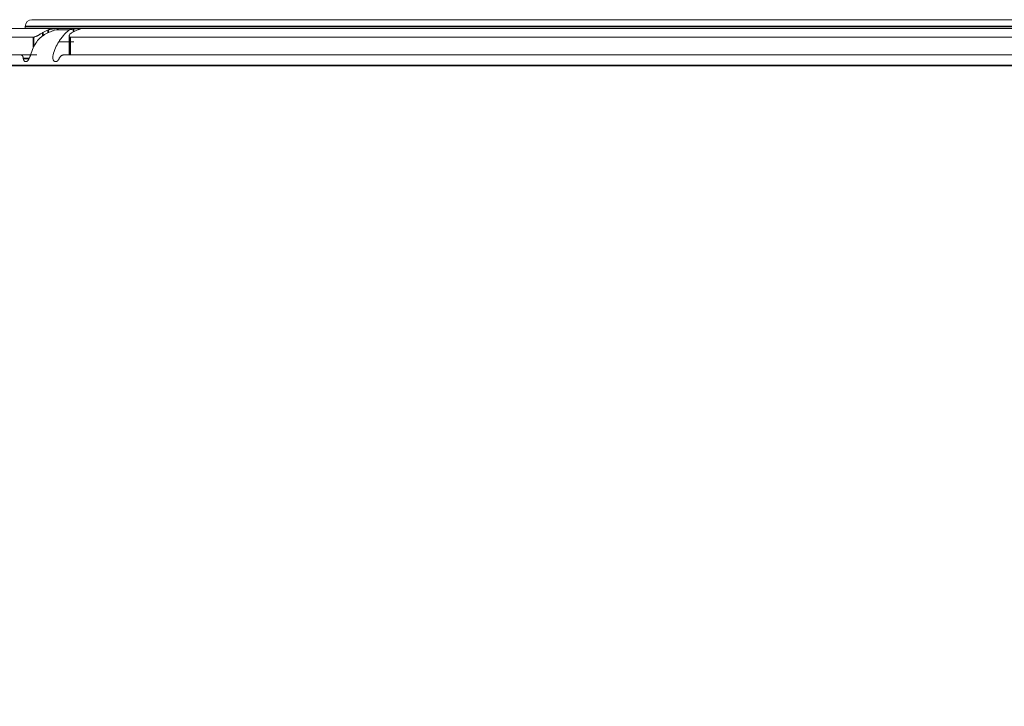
# Model space of a CAD drawing. Header units: millimetres. Extents: x 4 to 1188, y 1 to 840.
# Tile 45 of 256: x 328.44 to 339.02, y 492.01 to 499.38. Entities that reach past the tile are written whole.
import ezdxf

# ---------------------------------------------------------------- set-up
doc = ezdxf.new("R2010")
doc.units = ezdxf.units.MM
doc.layers.add('1', color=7, linetype='Continuous')
doc.styles.add('Arial Unicode MS', font='Arial Unicode MS')
doc.dimstyles.get("Standard").update_dxf_attribs({"dimtxt": 0.18, "dimasz": 0.18, "dimexe": 0.18, "dimexo": 0.0625, "dimgap": 0.09, "dimtad": 0, "dimtih": 1, "dimtoh": 1, "dimdec": 4, "dimzin": 0, "dimdsep": 46, "dimtxsty": 'Standard', "dimcen": 0.09, "dimadec": 0, "dimazin": 0, "dimtfac": 1, "dimtdec": 4, "dimtofl": 0, "dimtmove": 0, "dimatfit": 3, "dimfxl": 0, "dimtolj": 1, "dimtzin": 0, "dimarcsym": 0})

# ---------------------------------------------------------------- blocks, each defined once
blk = doc.blocks.new('_U24')
at = {"layer": '1', "color": 18, "lineweight": 35}
for p, q in [((339.218, 499.382), (365.518, 499.382)), ((363.518, 357.953), (363.518, 499.382)), ((350.29, 357.953), (365.518, 357.953))]:
    blk.add_line(p, q, dxfattribs=at)
at = {"layer": '1', "color": 18, "lineweight": 70}
for points in [[(363.518, 499.382), (364.294, 495.882), (362.742, 495.882)], [(363.518, 357.953), (362.742, 361.453), (364.294, 361.453)]]:
    blk.add_solid(points, dxfattribs=at)
at = {"layer": '1', "color": 18, "linetype": 'Continuous', "lineweight": 13, "insert": (363.065, 425.456), "char_height": 3, "attachment_point": 7, "rotation": 90, "line_spacing_factor": 1.047437, "style": 'Arial Unicode MS'}
blk.add_mtext('\\fArial Unicode MS|b0|i0;\\W1.0000;990', dxfattribs=at)
blk = doc.blocks.new('_U26')
at = {"layer": '1', "color": 18, "lineweight": 35}
for p, q in [((327.575, 499.382), (264.592, 499.382)), ((266.592, 499.382), (266.592, 485.801)), ((275.521, 485.801), (264.592, 485.801))]:
    blk.add_line(p, q, dxfattribs=at)
at = {"layer": '1', "color": 18, "lineweight": 70}
for points in [[(266.592, 499.382), (267.367, 495.882), (265.816, 495.882)], [(266.592, 485.801), (265.816, 489.301), (267.367, 489.301)]]:
    blk.add_solid(points, dxfattribs=at)
at = {"layer": '1', "color": 18, "linetype": 'Continuous', "lineweight": 13, "insert": (265.35, 488.588), "char_height": 3, "attachment_point": 7, "rotation": 90, "line_spacing_factor": 1.047437, "style": 'Arial Unicode MS'}
blk.add_mtext('\\fArial Unicode MS|b0|i0;\\W1.0000;{\\H1.21x;(}95{\\H1.21x;)}', dxfattribs=at)

msp = doc.modelspace()

# ---------------------------------------------------------------- linework, layer by layer
at = {"layer": '1', "color": 154, "linetype": 'Continuous', "lineweight": 13}
for p, q in [((328.5753, 499.3819), (347.861, 499.3819)), ((327.1896, 499.289), (349.2467, 499.289)), ((328.5039, 499.289), (328.5039, 499.3105)), ((328.8465, 499.2765), (328.8465, 499.2724)), ((328.8467, 499.2772), (328.8541, 499.2818)), ((328.8541, 499.2818), (328.8617, 499.2856)), ((328.5929, 499.1954), (328.3024, 499.1954)), ((328.9789, 499.2724), (328.8326, 499.2724)), ((328.9746, 499.2061), (328.9746, 499.0033)), ((347.4487, 499.1954), (328.9876, 499.1954)), ((328.2144, 499.0033), (328.458, 499.0033)), ((328.4532, 499.0033), (328.5929, 499.0033)), ((328.9119, 499.0033), (347.5217, 499.0033))]:
    msp.add_line(p, q, dxfattribs=at)
at = {"layer": '1', "color": 154, "linetype": 'Continuous', "lineweight": 35}
for p, q in [((347.9324, 499.3105), (328.5039, 499.3105)), ((328.8582, 499.2733), (328.8582, 499.2724)), ((329.0215, 499.2818), (329.0215, 499.2515)), ((328.5929, 499.0895), (328.5929, 499.1954)), ((328.6931, 499.2444), (328.6931, 499.2077)), ((328.7511, 499.2724), (328.7511, 499.2397)), ((328.9876, 499.1954), (328.9876, 499.0033)), ((326.7896, 498.889), (349.6467, 498.889))]:
    msp.add_line(p, q, dxfattribs=at)
at = {"layer": '1', "color": 154, "linetype": 'Continuous', "lineweight": 13}
msp.add_arc((328.5753, 499.3105), 0.0714, 90, 180, dxfattribs=at)
for centre, major_axis, ratio, start_param, end_param in [((328.8858, 498.889), (0, -0.4), 0.8461932, 4.0141665, 4.4226373), ((329.1183, 498.889), (0, 0.4), 0.8251135, 0.8725739, 1.2810446)]:
    msp.add_ellipse(centre, major_axis=major_axis, ratio=ratio, start_param=start_param, end_param=end_param, dxfattribs=at)
for points, knots in [([(328.8603, 499.2864), (328.8599, 499.2865), (328.8595, 499.2865), (328.8585, 499.2866), (328.8579, 499.2867), (328.8559, 499.2868), (328.8542, 499.2869), (328.8513, 499.2869), (328.8502, 499.2869), (328.848, 499.2869), (328.8468, 499.2869), (328.8431, 499.2868), (328.8404, 499.2867), (328.8359, 499.2865), (328.8344, 499.2864), (328.8312, 499.2863), (328.8296, 499.2862), (328.8246, 499.2859), (328.8212, 499.2856), (328.8157, 499.2851), (328.8138, 499.285), (328.8101, 499.2846), (328.8082, 499.2844), (328.8025, 499.2837), (328.7987, 499.2833), (328.7928, 499.2824), (328.7909, 499.2821), (328.787, 499.2814), (328.7851, 499.2811), (328.7793, 499.28), (328.7756, 499.2792), (328.77, 499.2779), (328.7681, 499.2775), (328.7645, 499.2765), (328.7628, 499.2761), (328.7576, 499.2746), (328.7542, 499.2735), (328.7511, 499.2724)], [0, 0, 0, 0, 0.0366896, 0.0366896, 0.0785726, 0.0785726, 0.1623387, 0.1623387, 0.2042218, 0.2042218, 0.2461049, 0.2461049, 0.329871, 0.329871, 0.3717541, 0.3717541, 0.4136371, 0.4136371, 0.4974032, 0.4974032, 0.5392863, 0.5392863, 0.5811694, 0.5811694, 0.6649355, 0.6649355, 0.7068186, 0.7068186, 0.7487016, 0.7487016, 0.8324677, 0.8324677, 0.8743508, 0.8743508, 0.9162339, 0.9162339, 1, 1, 1, 1]), ([(328.8582, 499.2733), (328.8547, 499.2733), (328.852, 499.2735), (328.8491, 499.2742), (328.8483, 499.2745), (328.8471, 499.2751), (328.8468, 499.2755), (328.8465, 499.2761), (328.8465, 499.2762), (328.8465, 499.2764)], [0, 0, 0, 0, 0.4510091, 0.4510091, 0.6765137, 0.6765137, 0.9020183, 0.9020183, 1, 1, 1, 1]), ([(329.0215, 499.2818), (329.0152, 499.2807), (329.0091, 499.2797), (329.0015, 499.2784), (329, 499.2782), (328.9969, 499.2777), (328.9954, 499.2774), (328.991, 499.2767), (328.9853, 499.2759), (328.9799, 499.2751), (328.976, 499.2746), (328.9747, 499.2745), (328.9723, 499.2742), (328.9711, 499.2741), (328.9652, 499.2735), (328.9611, 499.2733), (328.9577, 499.2733)], [0, 0, 0, 0, 0.25, 0.25, 0.3125, 0.3125, 0.375, 0.375, 0.5, 0.625, 0.625, 0.6875, 0.6875, 0.75, 0.75, 1, 1, 1, 1]), ([(329.0648, 499.2724), (329.068, 499.2735), (329.0739, 499.2756), (329.0791, 499.2775), (329.0827, 499.2788), (329.0839, 499.2792), (329.086, 499.28), (329.087, 499.2804), (329.0898, 499.2814), (329.0914, 499.2821), (329.0934, 499.2829), (329.094, 499.2832), (329.095, 499.2837), (329.0955, 499.284), (329.0965, 499.2846), (329.0969, 499.285), (329.097, 499.2854), (329.097, 499.2856), (329.0967, 499.2859), (329.0965, 499.286), (329.0957, 499.2863), (329.0948, 499.2865), (329.093, 499.2866), (329.0923, 499.2867), (329.0908, 499.2868), (329.09, 499.2868), (329.0873, 499.2869), (329.0852, 499.2869), (329.0817, 499.2869), (329.0804, 499.2869), (329.0778, 499.2868), (329.0764, 499.2868), (329.0722, 499.2867), (329.0692, 499.2865), (329.0643, 499.2863), (329.0626, 499.2862), (329.0592, 499.286), (329.0574, 499.2859), (329.0521, 499.2855), (329.0485, 499.2852), (329.0428, 499.2846), (329.0409, 499.2844), (329.037, 499.284), (329.0351, 499.2837), (329.0293, 499.283), (329.0254, 499.2824), (329.0215, 499.2818)], [0, 0, 0, 0, 0.0625, 0.125, 0.125, 0.15625, 0.15625, 0.1875, 0.1875, 0.25, 0.25, 0.28125, 0.28125, 0.3125, 0.3125, 0.375, 0.375, 0.40625, 0.40625, 0.4375, 0.4375, 0.5, 0.5, 0.53125, 0.53125, 0.5625, 0.5625, 0.625, 0.625, 0.65625, 0.65625, 0.6875, 0.6875, 0.75, 0.75, 0.78125, 0.78125, 0.8125, 0.8125, 0.875, 0.875, 0.90625, 0.90625, 0.9375, 0.9375, 1, 1, 1, 1]), ([(328.6931, 499.2444), (328.6891, 499.2419), (328.6851, 499.2395), (328.6767, 499.2344), (328.6724, 499.2318), (328.6657, 499.2279), (328.6634, 499.2265), (328.6589, 499.2239), (328.6566, 499.2226), (328.6498, 499.2187), (328.6453, 499.2161), (328.6385, 499.2124), (328.6362, 499.2112), (328.6316, 499.2089), (328.6272, 499.2066), (328.6228, 499.2046), (328.6196, 499.2031), (328.6185, 499.2026), (328.6164, 499.2017), (328.6153, 499.2013), (328.6101, 499.1992), (328.6062, 499.1978), (328.6008, 499.1964), (328.599, 499.196), (328.5958, 499.1956), (328.5943, 499.1954), (328.5929, 499.1954)], [0, 0, 0, 0, 0.125, 0.125, 0.25, 0.25, 0.3125, 0.3125, 0.375, 0.375, 0.5, 0.5, 0.5625, 0.5625, 0.625, 0.6875, 0.6875, 0.71875, 0.71875, 0.75, 0.75, 0.875, 0.875, 0.9375, 0.9375, 1, 1, 1, 1]), ([(328.6266, 499.1462), (328.6389, 499.1621), (328.6528, 499.1767), (328.6757, 499.1966), (328.6836, 499.2029), (328.694, 499.2104), (328.6961, 499.2119), (328.7004, 499.2148), (328.7025, 499.2162), (328.709, 499.2205), (328.7134, 499.2232), (328.7355, 499.2364), (328.754, 499.2454), (328.778, 499.255), (328.7828, 499.2569), (328.7926, 499.2604), (328.7976, 499.2621), (328.8125, 499.2669), (328.8225, 499.2698), (328.8326, 499.2724)], [0, 0, 0, 0, 0.25, 0.25, 0.375, 0.375, 0.40625, 0.40625, 0.4375, 0.4375, 0.5, 0.5, 0.75, 0.75, 0.8125, 0.8125, 0.875, 0.875, 1, 1, 1, 1]), ([(328.9789, 499.2724), (328.9747, 499.2698), (328.9704, 499.2669), (328.9617, 499.2605), (328.9573, 499.257), (328.9438, 499.2455), (328.9345, 499.2364), (328.9223, 499.2232), (328.9199, 499.2204), (328.915, 499.2148), (328.9076, 499.206), (328.9001, 499.1966), (328.8853, 499.1767), (328.8754, 499.1622), (328.8655, 499.1462)], [0, 0, 0, 0, 0.125, 0.125, 0.25, 0.25, 0.5, 0.5, 0.5625, 0.5625, 0.625, 0.75, 0.75, 1, 1, 1, 1]), ([(328.9876, 499.1954), (328.9845, 499.1954), (328.982, 499.1959), (328.9791, 499.1973), (328.9782, 499.1979), (328.9768, 499.1992), (328.9756, 499.2007), (328.975, 499.2025), (328.9747, 499.204), (328.9746, 499.2045), (328.9746, 499.2056), (328.9746, 499.2061), (328.9747, 499.2088), (328.9753, 499.2111), (328.9768, 499.2148), (328.9774, 499.2161), (328.9789, 499.2186), (328.9797, 499.2199), (328.9824, 499.2238), (328.9847, 499.2265), (328.9885, 499.2304), (328.9899, 499.2317), (328.9929, 499.2344), (328.9944, 499.2356), (328.9993, 499.2395), (329.0029, 499.2419), (329.0068, 499.2444)], [0, 0, 0, 0, 0.125, 0.125, 0.1875, 0.1875, 0.25, 0.3125, 0.3125, 0.34375, 0.34375, 0.375, 0.375, 0.5, 0.5, 0.5625, 0.5625, 0.625, 0.625, 0.75, 0.75, 0.8125, 0.8125, 0.875, 0.875, 1, 1, 1, 1]), ([(328.458, 499.0033), (328.4614, 499.0033), (328.4645, 499.0024), (328.468, 499.0003), (328.4687, 498.9998), (328.47, 498.9987), (328.4707, 498.9981), (328.4725, 498.9962), (328.4736, 498.9948), (328.4752, 498.9923), (328.4757, 498.9914), (328.4767, 498.9896), (328.4771, 498.9886), (328.4785, 498.9856), (328.48, 498.9813), (328.4812, 498.9764), (328.4819, 498.9725), (328.4822, 498.9712), (328.4826, 498.9685), (328.4828, 498.9671), (328.4829, 498.9657)], [0, 0, 0, 0, 0.25, 0.25, 0.3125, 0.3125, 0.375, 0.375, 0.5, 0.5, 0.5625, 0.5625, 0.625, 0.625, 0.75, 0.875, 0.875, 0.9375, 0.9375, 1, 1, 1, 1]), ([(328.4829, 498.9657), (328.4833, 498.9623), (328.4839, 498.9591), (328.4851, 498.9545), (328.4855, 498.9531), (328.4865, 498.9503), (328.4871, 498.9489), (328.4888, 498.9451), (328.4902, 498.9428), (328.4925, 498.94), (328.4933, 498.9391), (328.495, 498.9375), (328.4959, 498.9368), (328.4986, 498.9349), (328.5005, 498.9339), (328.5034, 498.9329), (328.5043, 498.9327), (328.5063, 498.9322), (328.5074, 498.9321), (328.5104, 498.9318), (328.5124, 498.9318), (328.5155, 498.9324), (328.5165, 498.9326), (328.5186, 498.9333), (328.5197, 498.9338), (328.5228, 498.9354), (328.5248, 498.9368), (328.5278, 498.9395), (328.5288, 498.9405), (328.5308, 498.9426), (328.5318, 498.9438), (328.5346, 498.9474), (328.5364, 498.95), (328.5391, 498.9544), (328.5399, 498.9559), (328.5416, 498.9589), (328.5425, 498.9604), (328.5449, 498.9652), (328.5465, 498.9684), (328.5496, 498.9751), (328.5511, 498.9786), (328.5541, 498.9855), (328.5556, 498.9891), (328.5586, 498.9962), (328.56, 498.9997), (328.5615, 499.0033)], [0, 0, 0, 0, 0.0625, 0.0625, 0.09375, 0.09375, 0.125, 0.125, 0.1875, 0.1875, 0.21875, 0.21875, 0.25, 0.25, 0.3125, 0.3125, 0.34375, 0.34375, 0.375, 0.375, 0.4375, 0.4375, 0.46875, 0.46875, 0.5, 0.5, 0.5625, 0.5625, 0.59375, 0.59375, 0.625, 0.625, 0.6875, 0.6875, 0.71875, 0.71875, 0.75, 0.75, 0.8125, 0.8125, 0.875, 0.875, 0.9375, 0.9375, 1, 1, 1, 1]), ([(328.802, 499.0033), (328.8008, 498.9959), (328.8, 498.9886), (328.7998, 498.9779), (328.7999, 498.9743), (328.8003, 498.9691), (328.8005, 498.9674), (328.801, 498.964), (328.8013, 498.9623), (328.8023, 498.9575), (328.8032, 498.9544), (328.8049, 498.9502), (328.8055, 498.9488), (328.8069, 498.9462), (328.8091, 498.9426), (328.8116, 498.9398), (328.8144, 498.9374), (328.8154, 498.9366), (328.8174, 498.9354), (328.8184, 498.9348), (328.8215, 498.9334), (328.8236, 498.9328), (328.8269, 498.9322), (328.828, 498.9321), (328.8302, 498.9319), (328.8313, 498.9319), (328.8346, 498.932), (328.8369, 498.9324), (328.8402, 498.9335), (328.8414, 498.934), (328.8436, 498.9351), (328.847, 498.9371), (328.8502, 498.9399), (328.8534, 498.9431), (328.8544, 498.9443), (328.8564, 498.9468), (328.8584, 498.9494), (328.8603, 498.9522), (328.8621, 498.9552), (328.8631, 498.9567), (328.8658, 498.9613), (328.8675, 498.9646), (328.8691, 498.9679)], [0, 0, 0, 0, 0.125, 0.125, 0.1875, 0.1875, 0.21875, 0.21875, 0.25, 0.25, 0.3125, 0.3125, 0.34375, 0.34375, 0.375, 0.4375, 0.4375, 0.46875, 0.46875, 0.5, 0.5, 0.5625, 0.5625, 0.59375, 0.59375, 0.625, 0.625, 0.6875, 0.6875, 0.71875, 0.71875, 0.75, 0.8125, 0.8125, 0.84375, 0.84375, 0.875, 0.90625, 0.90625, 0.9375, 0.9375, 1, 1, 1, 1]), ([(328.8691, 498.9679), (328.8718, 498.9733), (328.8749, 498.9782), (328.8791, 498.9836), (328.88, 498.9847), (328.8817, 498.9867), (328.8826, 498.9877), (328.8853, 498.9905), (328.889, 498.9939), (328.8929, 498.9967), (328.8958, 498.9985), (328.8968, 498.999), (328.8987, 499), (328.8997, 499.0005), (328.9045, 499.0025), (328.9083, 499.0033), (328.9119, 499.0033)], [0, 0, 0, 0, 0.25, 0.25, 0.3125, 0.3125, 0.375, 0.375, 0.5, 0.625, 0.625, 0.6875, 0.6875, 0.75, 0.75, 1, 1, 1, 1])]:
    msp.add_open_spline(points, degree=3, knots=knots, dxfattribs=at)
for points, degree in [([(328.9577, 499.2733), (328.9245, 499.2735), (328.8914, 499.2735), (328.8582, 499.2733)], 3), ([(328.7511, 499.2724), (328.741, 499.2688), (328.7213, 499.2605), (328.7024, 499.2501), (328.6931, 499.2444)], 3), ([(329.0068, 499.2444), (329.0161, 499.2501), (329.0351, 499.2605), (329.0548, 499.2688), (329.0648, 499.2724)], 3), ([(329.024, 499.1462), (328.8655, 499.1462)], 1), ([(328.458, 499.0033), (328.4925, 499.0033), (328.527, 499.0033), (328.5615, 499.0033)], 3), ([(328.6289, 499.0033), (328.5615, 499.0033)], 1)]:
    msp.add_open_spline(points, degree=degree, dxfattribs=at)
at = {"layer": '1', "color": 154, "linetype": 'Continuous', "lineweight": 35}
msp.add_open_spline([(328.5446, 498.9656), (328.5415, 498.9656), (328.5385, 498.9656), (328.5179, 498.9656), (328.5004, 498.9656), (328.4829, 498.9657)], degree=3, knots=[0, 0, 0, 0, 0.1489313, 0.1489313, 1, 1, 1, 1], dxfattribs=at)

# ---------------------------------------------------------------- dimensions: what is measured, and where the dimension line sits
at = {"layer": '1', "color": 18, "linetype": 'Continuous', "lineweight": 13}
for base, p1, p2, override, picture, middle in [((266.5915, 485.8009), (338.2181, 499.3819), (276.521, 485.8009), {"dimtxt": 3, "dimasz": 3.5, "dimexe": 2, "dimexo": 1, "dimgap": 1.5, "dimtad": 1, "dimtih": 0, "dimtoh": 0, "dimdec": 0, "dimlfac": 7, "dimzin": 8, "dimdsep": 44, "dimlunit": 2, "dimpost": '(<>)', "dimtxsty": 'Arial Unicode MS', "dimsah": 1, "dimse1": 0, "dimse2": 0, "dimsd1": 0, "dimsd2": 0, "dimclrd": 18, "dimclre": 18, "dimclrt": 18, "dimtm": -0.1, "dimtfac": 0.666667, "dimtdec": 2, "dimtofl": 1, "dimtmove": 0, "dimtzin": 8, "dimlwd": 35, "dimlwe": 35}, '_U26', (266.5915, 492.5914)), ((363.5181, 499.3819), (338.2181, 357.9533), (338.2181, 499.3819), {"dimtxt": 3, "dimasz": 3.5, "dimexe": 2, "dimexo": 1, "dimgap": 1.5, "dimtad": 1, "dimtih": 0, "dimtoh": 0, "dimdec": 2, "dimlfac": 7, "dimzin": 8, "dimdsep": 44, "dimlunit": 2, "dimtxsty": 'Arial Unicode MS', "dimsah": 1, "dimse1": 0, "dimse2": 0, "dimsd1": 0, "dimsd2": 0, "dimclrd": 18, "dimclre": 18, "dimclrt": 18, "dimtol": 0, "dimtm": -0.1, "dimtfac": 0.666667, "dimtdec": 2, "dimtofl": 1, "dimtmove": 0, "dimtzin": 8, "dimlwd": 35, "dimlwe": 35}, '_U24', (363.5181, 428.6676))]:
    dim = msp.add_linear_dim(base=base, p1=p1, p2=p2, angle=90, dimstyle='Standard', override=override, dxfattribs=at)
    dim.commit()
    dim.dimension.update_dxf_attribs({"geometry": picture, "text_midpoint": middle, "dimtype": 160})

doc.saveas('drawing.dxf')
